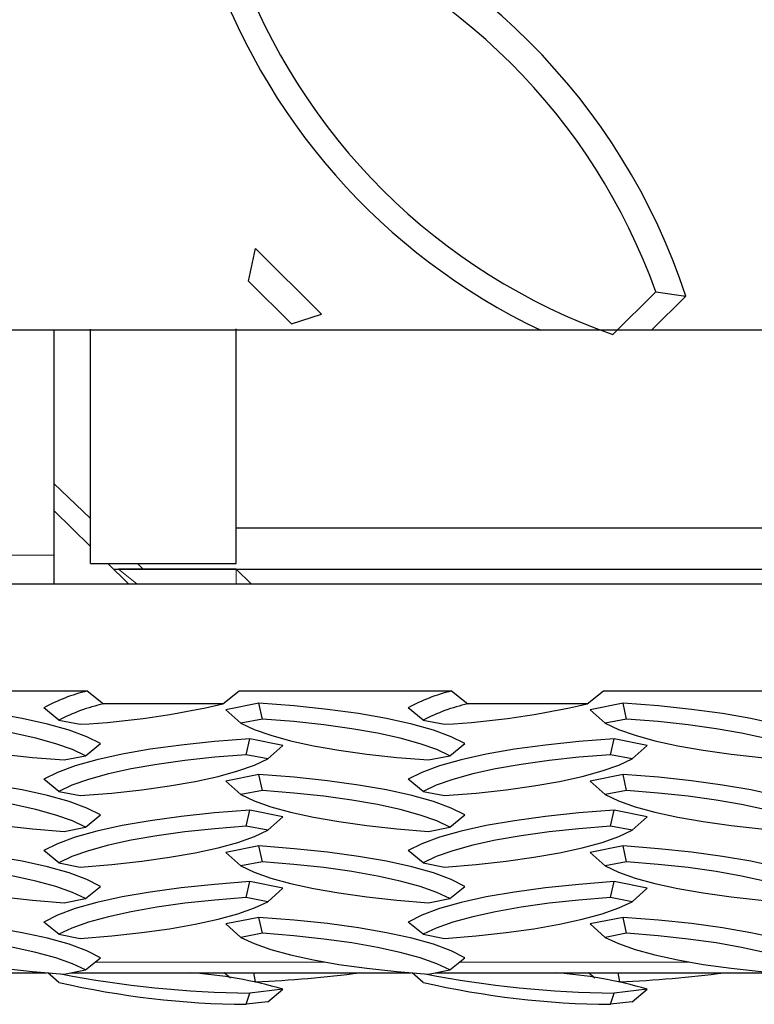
# Model space of a CAD drawing. Extents: x 0 to 17, y 0 to 11.
# Tile 63 of 81: x 10.325 to 10.483, y 6.859 to 7.07. Entities that reach past the tile are written whole.
import ezdxf

# ---------------------------------------------------------------- set-up
doc = ezdxf.new("R2010")
doc.units = 0
doc.header["$LTSCALE"] = 0.5
doc.header["$MEASUREMENT"] = 0
doc.linetypes.add('PHANTOM', pattern=[0.49999999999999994, 0.25, -0.05, 0.05, -0.05, 0.05, -0.05])
doc.layers.get('0').update_dxf_attribs({"linetype": 'CONTINUOUS'})

msp = doc.modelspace()

# ---------------------------------------------------------------- linework, layer by layer
at = {"color": 7, "linetype": 'Continuous', "lineweight": 25}
for p, q in [((10.37438940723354, 7.014043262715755), (10.37589383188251, 7.021051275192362)), ((10.39003596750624, 7.006988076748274), (10.37589383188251, 7.021051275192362)), ((10.38358544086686, 7.004898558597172), (10.37438940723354, 7.014043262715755)), ((10.45252470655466, 7.002592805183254), (10.46172074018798, 7.011737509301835)), ((10.46081191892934, 7.003516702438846), (10.46817126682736, 7.010834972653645)), ((10.46172074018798, 7.011737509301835), (10.46817126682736, 7.010834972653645)), ((10.38358544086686, 7.004898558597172), (10.39003596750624, 7.006988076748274)), ((10.37172055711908, 6.953503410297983), (10.37172055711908, 7.003813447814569)), ((10.3326580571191, 7.003516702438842), (10.3326580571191, 6.955318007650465)), ((10.34047055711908, 6.953503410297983), (10.34047055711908, 7.00374658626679)), ((10.34047055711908, 6.963185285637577), (10.33265805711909, 6.970692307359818)), ((10.34047055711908, 6.957195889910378), (10.33265805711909, 6.964857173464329)), ((10.37172055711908, 6.961177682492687), (10.91650625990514, 6.961177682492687)), ((10.3326580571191, 6.955318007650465), (10.3326580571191, 6.949199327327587)), ((10.34047055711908, 6.953503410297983), (10.37172055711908, 6.953503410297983)), ((10.34862495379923, 6.949199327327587), (10.34423591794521, 6.953503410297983)), ((10.35180142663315, 6.952297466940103), (10.35054641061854, 6.953503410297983)), ((10.37172055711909, 6.952297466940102), (10.34646873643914, 6.952297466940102)), ((10.34646873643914, 6.952297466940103), (10.91048072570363, 6.952297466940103)), ((10.37494476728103, 6.949199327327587), (10.37172055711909, 6.952297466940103)), ((9.574845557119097, 6.949199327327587), (14.0748455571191, 6.949199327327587)), ((10.29427372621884, 6.926215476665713), (10.33979238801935, 6.926215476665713)), ((10.33979238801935, 6.926215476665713), (10.34327893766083, 6.923457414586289)), ((10.36891217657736, 6.923457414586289), (10.37239872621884, 6.926215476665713)), ((10.37239872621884, 6.926215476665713), (10.41791738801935, 6.926215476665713)), ((10.41791738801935, 6.926215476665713), (10.42140393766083, 6.923457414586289)), ((10.44703717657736, 6.923457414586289), (10.45052372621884, 6.926215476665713)), ((10.45052372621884, 6.926215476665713), (10.49604238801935, 6.926215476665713)), ((10.37660165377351, 6.923584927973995), (10.36953058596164, 6.922200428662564)), ((10.37735386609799, 6.920195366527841), (10.37660165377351, 6.923584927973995)), ((10.45472665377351, 6.923584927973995), (10.44765558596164, 6.922200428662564)), ((10.45547886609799, 6.920195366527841), (10.45472665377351, 6.923584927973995)), ((10.33368819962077, 6.919970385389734), (10.33046293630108, 6.922581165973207)), ((10.36891217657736, 6.923457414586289), (10.34327893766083, 6.923457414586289)), ((10.37275584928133, 6.919295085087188), (10.36953058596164, 6.922200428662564)), ((10.41181319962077, 6.919970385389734), (10.40858793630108, 6.922581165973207)), ((10.44703717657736, 6.923457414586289), (10.42140393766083, 6.923457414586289)), ((10.45088084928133, 6.91929508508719), (10.44765558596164, 6.922200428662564)), ((10.33368819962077, 6.919970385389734), (10.33828621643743, 6.919070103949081)), ((10.37735386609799, 6.920195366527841), (10.37275584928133, 6.919295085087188)), ((10.41181319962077, 6.919970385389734), (10.41641121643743, 6.919070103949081)), ((10.45547886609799, 6.920195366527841), (10.45088084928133, 6.91929508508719)), ((10.37390489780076, 6.912548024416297), (10.37465711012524, 6.915937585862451)), ((10.38172817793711, 6.91455308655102), (10.37465711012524, 6.915937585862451)), ((10.45202989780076, 6.912548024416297), (10.45278211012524, 6.915937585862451)), ((10.45985317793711, 6.91455308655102), (10.45278211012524, 6.915937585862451)), ((10.33944556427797, 6.91232102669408), (10.34267082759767, 6.914931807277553)), ((10.37850291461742, 6.911647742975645), (10.38172817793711, 6.91455308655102)), ((10.41757056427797, 6.912321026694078), (10.42079582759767, 6.914931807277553)), ((10.45662791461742, 6.911647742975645), (10.45985317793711, 6.91455308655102)), ((10.33484754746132, 6.911420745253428), (10.33944556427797, 6.91232102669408)), ((10.37850291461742, 6.911647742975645), (10.37390489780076, 6.912548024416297)), ((10.41297254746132, 6.911420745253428), (10.41757056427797, 6.912321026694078)), ((10.45662791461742, 6.911647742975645), (10.45202989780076, 6.912548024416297)), ((10.33368819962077, 6.904673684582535), (10.33046293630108, 6.907284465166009)), ((10.37660165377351, 6.908288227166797), (10.36953058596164, 6.906903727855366)), ((10.37275584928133, 6.903998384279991), (10.36953058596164, 6.906903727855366)), ((10.37735386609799, 6.904898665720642), (10.37660165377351, 6.908288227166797)), ((10.41181319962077, 6.904673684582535), (10.40858793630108, 6.907284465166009)), ((10.45472665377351, 6.908288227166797), (10.44765558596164, 6.906903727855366)), ((10.45088084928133, 6.903998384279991), (10.44765558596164, 6.906903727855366)), ((10.45547886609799, 6.904898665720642), (10.45472665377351, 6.908288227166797)), ((10.33368819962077, 6.904673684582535), (10.33828621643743, 6.903773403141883)), ((10.37735386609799, 6.904898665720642), (10.37275584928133, 6.903998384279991)), ((10.41181319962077, 6.904673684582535), (10.41641121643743, 6.903773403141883)), ((10.45547886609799, 6.904898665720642), (10.45088084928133, 6.903998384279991)), ((10.37390489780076, 6.897251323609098), (10.37465711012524, 6.900640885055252)), ((10.38172817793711, 6.899256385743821), (10.37465711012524, 6.900640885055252)), ((10.45202989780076, 6.897251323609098), (10.45278211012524, 6.900640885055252)), ((10.45985317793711, 6.899256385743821), (10.45278211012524, 6.900640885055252)), ((10.33944556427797, 6.897024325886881), (10.34267082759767, 6.899635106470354)), ((10.37850291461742, 6.896351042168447), (10.38172817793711, 6.899256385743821)), ((10.41757056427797, 6.897024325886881), (10.42079582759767, 6.899635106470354)), ((10.45662791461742, 6.896351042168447), (10.45985317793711, 6.899256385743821)), ((10.33484754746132, 6.896124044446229), (10.33944556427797, 6.897024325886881)), ((10.37850291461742, 6.896351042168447), (10.37390489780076, 6.897251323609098)), ((10.41297254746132, 6.896124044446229), (10.41757056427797, 6.897024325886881)), ((10.45662791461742, 6.896351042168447), (10.45202989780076, 6.897251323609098)), ((10.33368819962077, 6.889376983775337), (10.33046293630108, 6.891987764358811)), ((10.37660165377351, 6.892991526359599), (10.36953058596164, 6.891607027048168)), ((10.37735386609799, 6.889601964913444), (10.37660165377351, 6.892991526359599)), ((10.41181319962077, 6.889376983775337), (10.40858793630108, 6.891987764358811)), ((10.45472665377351, 6.892991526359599), (10.44765558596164, 6.891607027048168)), ((10.45547886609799, 6.889601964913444), (10.45472665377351, 6.892991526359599)), ((10.37275584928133, 6.888701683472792), (10.36953058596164, 6.891607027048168)), ((10.45088084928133, 6.888701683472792), (10.44765558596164, 6.891607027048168)), ((10.33368819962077, 6.889376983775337), (10.33828621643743, 6.888476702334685)), ((10.37735386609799, 6.889601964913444), (10.37275584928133, 6.888701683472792)), ((10.41181319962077, 6.889376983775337), (10.41641121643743, 6.888476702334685)), ((10.45547886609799, 6.889601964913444), (10.45088084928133, 6.888701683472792)), ((10.33944556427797, 6.881727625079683), (10.34267082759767, 6.884338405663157)), ((10.37390489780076, 6.881954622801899), (10.37465711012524, 6.885344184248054)), ((10.38172817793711, 6.883959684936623), (10.37465711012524, 6.885344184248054)), ((10.37850291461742, 6.881054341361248), (10.38172817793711, 6.883959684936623)), ((10.41757056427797, 6.881727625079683), (10.42079582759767, 6.884338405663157)), ((10.45202989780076, 6.881954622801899), (10.45278211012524, 6.885344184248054)), ((10.45985317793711, 6.883959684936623), (10.45278211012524, 6.885344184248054)), ((10.45662791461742, 6.881054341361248), (10.45985317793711, 6.883959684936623)), ((10.33484754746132, 6.880827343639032), (10.33944556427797, 6.881727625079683)), ((10.37850291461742, 6.881054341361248), (10.37390489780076, 6.881954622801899)), ((10.41297254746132, 6.880827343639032), (10.41757056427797, 6.881727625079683)), ((10.45662791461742, 6.881054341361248), (10.45202989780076, 6.881954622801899)), ((10.37660165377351, 6.8776948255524), (10.36953058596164, 6.876310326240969)), ((10.37735386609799, 6.874305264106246), (10.37660165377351, 6.8776948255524)), ((10.45472665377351, 6.8776948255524), (10.44765558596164, 6.876310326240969)), ((10.45547886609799, 6.874305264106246), (10.45472665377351, 6.8776948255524)), ((10.33368819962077, 6.874080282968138), (10.33046293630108, 6.876691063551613)), ((10.37275584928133, 6.873404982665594), (10.36953058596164, 6.876310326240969)), ((10.41181319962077, 6.874080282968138), (10.40858793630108, 6.876691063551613)), ((10.45088084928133, 6.873404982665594), (10.44765558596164, 6.876310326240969)), ((10.33368819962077, 6.874080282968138), (10.33828621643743, 6.873180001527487)), ((10.37735386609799, 6.874305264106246), (10.37275584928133, 6.873404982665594)), ((10.41181319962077, 6.874080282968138), (10.41641121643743, 6.873180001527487)), ((10.45547886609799, 6.874305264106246), (10.45088084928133, 6.873404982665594)), ((10.33944556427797, 6.866430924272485), (10.34267082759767, 6.869041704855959)), ((10.41757056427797, 6.866430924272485), (10.42079582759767, 6.869041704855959)), ((10.25819919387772, 6.865819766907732), (10.33105253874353, 6.865819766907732)), ((10.33368819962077, 6.863755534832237), (10.33137739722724, 6.865819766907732)), ((10.33484754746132, 6.865530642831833), (10.33944556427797, 6.866430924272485)), ((10.33632419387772, 6.865819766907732), (10.40917753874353, 6.865819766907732)), ((10.37051543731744, 6.864683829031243), (10.36917859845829, 6.865819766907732)), ((10.37590919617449, 6.863857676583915), (10.37553615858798, 6.865819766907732)), ((10.41181319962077, 6.863755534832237), (10.40950239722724, 6.865819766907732)), ((10.41297254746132, 6.865530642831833), (10.41757056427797, 6.866430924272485)), ((10.41444919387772, 6.865819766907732), (10.48730253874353, 6.865819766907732)), ((10.44864043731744, 6.864683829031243), (10.44730359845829, 6.865819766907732)), ((10.45403419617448, 6.863857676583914), (10.45366115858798, 6.865819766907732)), ((10.37590919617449, 6.863857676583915), (10.37562568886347, 6.863885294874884)), ((10.45403419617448, 6.863857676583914), (10.45375068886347, 6.863885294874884)), ((10.37390489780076, 6.859057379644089), (10.37465711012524, 6.861473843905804)), ((10.38172817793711, 6.862299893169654), (10.37465711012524, 6.861473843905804)), ((10.37850291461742, 6.859594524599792), (10.38172817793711, 6.862299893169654)), ((10.45202989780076, 6.859057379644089), (10.45278211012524, 6.861473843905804)), ((10.45985317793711, 6.862299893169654), (10.45278211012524, 6.861473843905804)), ((10.45662791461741, 6.859594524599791), (10.45985317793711, 6.862299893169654)), ((10.37850291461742, 6.859594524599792), (10.37390489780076, 6.859057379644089)), ((10.45662791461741, 6.859594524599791), (10.45202989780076, 6.859057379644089))]:
    msp.add_line(p, q, dxfattribs=at)
at = {"color": 8, "linetype": 'PHANTOM', "lineweight": 18}
for p, q in [((10.3326580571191, 6.955318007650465), (10.3014080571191, 6.955318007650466)), ((10.34646873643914, 6.952297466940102), (10.3504161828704, 6.949199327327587)), ((10.37172055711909, 6.949199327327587), (10.37172055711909, 6.952297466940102)), ((10.34149267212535, 6.86808801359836), (10.39095024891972, 6.86808801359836)), ((10.41961767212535, 6.86808801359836), (10.46907524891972, 6.86808801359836))]:
    msp.add_line(p, q, dxfattribs=at)
at = {"color": 7, "linetype": 'Continuous'}
msp.add_lwpolyline([(9.574845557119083, 7.652466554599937), (14.07484555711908, 7.652466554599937), (14.07484555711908, 7.003516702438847), (9.574845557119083, 7.003516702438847)], close=True, dxfattribs=at)
at = {"color": 7, "linetype": 'Continuous', "lineweight": 25, "flags": 128}
for points in [[(10.34267082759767, 6.914931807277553), (10.33971601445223, 6.916409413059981), (10.33589494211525, 6.917808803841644), (10.33126054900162, 6.919110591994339), (10.32587704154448, 6.920296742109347), (10.31981900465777, 6.921350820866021), (10.31317036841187, 6.922258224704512), (10.30602324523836, 6.923006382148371), (10.29847665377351, 6.923584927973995)], [(10.42079582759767, 6.914931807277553), (10.41784101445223, 6.916409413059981), (10.41401994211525, 6.917808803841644), (10.40938554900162, 6.919110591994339), (10.40400204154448, 6.920296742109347), (10.39794400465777, 6.921350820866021), (10.39129536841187, 6.922258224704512), (10.38414824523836, 6.923006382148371), (10.37660165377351, 6.923584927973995)], [(10.49892082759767, 6.914931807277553), (10.49596601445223, 6.916409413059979), (10.49214494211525, 6.917808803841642), (10.48751054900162, 6.919110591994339), (10.48212704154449, 6.920296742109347), (10.47606900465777, 6.921350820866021), (10.46942036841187, 6.922258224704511), (10.46227324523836, 6.923006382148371), (10.45472665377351, 6.923584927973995)], [(10.33944556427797, 6.91232102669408), (10.33661278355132, 6.913648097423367), (10.33304479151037, 6.914905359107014), (10.32878573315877, 6.916077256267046), (10.3238883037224, 6.917149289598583), (10.3184130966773, 6.918108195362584), (10.31242785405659, 6.918942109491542), (10.30600662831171, 6.919640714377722), (10.29922886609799, 6.920195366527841)], [(10.41757056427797, 6.912321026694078), (10.41473778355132, 6.913648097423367), (10.41116979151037, 6.914905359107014), (10.40691073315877, 6.916077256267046), (10.4020133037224, 6.917149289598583), (10.3965380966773, 6.918108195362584), (10.39055285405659, 6.918942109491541), (10.38413162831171, 6.919640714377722), (10.37735386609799, 6.920195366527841)], [(10.49569556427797, 6.912321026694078), (10.49286278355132, 6.913648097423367), (10.48929479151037, 6.914905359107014), (10.48503573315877, 6.916077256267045), (10.4801383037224, 6.917149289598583), (10.4746630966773, 6.918108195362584), (10.46867785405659, 6.918942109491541), (10.46225662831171, 6.919640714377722), (10.45547886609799, 6.920195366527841)], [(10.29463084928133, 6.919295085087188), (10.29746363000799, 6.917968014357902), (10.30103162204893, 6.916710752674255), (10.30529068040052, 6.915538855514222), (10.31018810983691, 6.914466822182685), (10.31566331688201, 6.913507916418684), (10.32164855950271, 6.912674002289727), (10.3280697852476, 6.911975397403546), (10.33484754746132, 6.911420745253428)], [(10.37275584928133, 6.919295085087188), (10.37558863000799, 6.917968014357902), (10.37915662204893, 6.916710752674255), (10.38341568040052, 6.915538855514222), (10.38831310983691, 6.914466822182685), (10.393788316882, 6.913507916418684), (10.39977355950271, 6.912674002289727), (10.4061947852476, 6.911975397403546), (10.41297254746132, 6.911420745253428)], [(10.45088084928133, 6.91929508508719), (10.45371363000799, 6.917968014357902), (10.45728162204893, 6.916710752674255), (10.46154068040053, 6.915538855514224), (10.46643810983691, 6.914466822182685), (10.47191331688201, 6.913507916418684), (10.47789855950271, 6.912674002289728), (10.4843197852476, 6.911975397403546), (10.49109754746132, 6.911420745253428)], [(10.37465711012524, 6.915937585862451), (10.36711051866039, 6.915359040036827), (10.35996339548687, 6.914610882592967), (10.35331475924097, 6.913703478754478), (10.34725672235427, 6.912649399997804), (10.34187321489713, 6.911463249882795), (10.3372388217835, 6.910161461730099), (10.33341774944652, 6.908762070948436), (10.33046293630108, 6.907284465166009)], [(10.45278211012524, 6.915937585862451), (10.44523551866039, 6.915359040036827), (10.43808839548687, 6.914610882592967), (10.43143975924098, 6.913703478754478), (10.42538172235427, 6.912649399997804), (10.41999821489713, 6.911463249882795), (10.4153638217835, 6.910161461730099), (10.41154274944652, 6.908762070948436), (10.40858793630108, 6.907284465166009)], [(10.37390489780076, 6.912548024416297), (10.36712713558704, 6.911993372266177), (10.36070590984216, 6.911294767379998), (10.35472066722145, 6.910460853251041), (10.34924546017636, 6.909501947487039), (10.34434803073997, 6.908429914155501), (10.34008897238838, 6.90725801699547), (10.33652098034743, 6.906000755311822), (10.33368819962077, 6.904673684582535)], [(10.33828621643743, 6.903773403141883), (10.34506397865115, 6.904328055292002), (10.35148520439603, 6.905026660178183), (10.35747044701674, 6.905860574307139), (10.36294565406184, 6.906819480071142), (10.36784308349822, 6.907891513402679), (10.37210214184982, 6.90906341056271), (10.37567013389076, 6.910320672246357), (10.37850291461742, 6.911647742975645)], [(10.45202989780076, 6.912548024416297), (10.44525213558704, 6.911993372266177), (10.43883090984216, 6.911294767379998), (10.43284566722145, 6.910460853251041), (10.42737046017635, 6.909501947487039), (10.42247303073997, 6.908429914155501), (10.41821397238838, 6.90725801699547), (10.41464598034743, 6.906000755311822), (10.41181319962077, 6.904673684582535)], [(10.41641121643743, 6.903773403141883), (10.42318897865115, 6.904328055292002), (10.42961020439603, 6.905026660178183), (10.43559544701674, 6.905860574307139), (10.44107065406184, 6.906819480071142), (10.44596808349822, 6.907891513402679), (10.45022714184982, 6.90906341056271), (10.45379513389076, 6.910320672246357), (10.45662791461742, 6.911647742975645)], [(10.34267082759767, 6.899635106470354), (10.33971601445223, 6.901112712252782), (10.33589494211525, 6.902512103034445), (10.33126054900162, 6.90381389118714), (10.32587704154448, 6.905000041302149), (10.31981900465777, 6.906054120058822), (10.31317036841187, 6.906961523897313), (10.30602324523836, 6.907709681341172), (10.29847665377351, 6.908288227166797)], [(10.42079582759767, 6.899635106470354), (10.41784101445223, 6.901112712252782), (10.41401994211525, 6.902512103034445), (10.40938554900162, 6.90381389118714), (10.40400204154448, 6.905000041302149), (10.39794400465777, 6.906054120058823), (10.39129536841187, 6.906961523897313), (10.38414824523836, 6.907709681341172), (10.37660165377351, 6.908288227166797)], [(10.49892082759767, 6.899635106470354), (10.49596601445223, 6.901112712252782), (10.49214494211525, 6.902512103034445), (10.48751054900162, 6.90381389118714), (10.48212704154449, 6.905000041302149), (10.47606900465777, 6.906054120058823), (10.46942036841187, 6.906961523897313), (10.46227324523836, 6.907709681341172), (10.45472665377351, 6.908288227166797)], [(10.33944556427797, 6.897024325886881), (10.33661278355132, 6.898351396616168), (10.33304479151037, 6.899608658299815), (10.32878573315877, 6.900780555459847), (10.3238883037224, 6.901852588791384), (10.3184130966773, 6.902811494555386), (10.31242785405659, 6.903645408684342), (10.30600662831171, 6.904344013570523), (10.29922886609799, 6.904898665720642)], [(10.41757056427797, 6.897024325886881), (10.41473778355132, 6.898351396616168), (10.41116979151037, 6.899608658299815), (10.40691073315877, 6.900780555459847), (10.4020133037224, 6.901852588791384), (10.3965380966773, 6.902811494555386), (10.39055285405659, 6.903645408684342), (10.38413162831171, 6.904344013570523), (10.37735386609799, 6.904898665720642)], [(10.49569556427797, 6.897024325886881), (10.49286278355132, 6.898351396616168), (10.48929479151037, 6.899608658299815), (10.48503573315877, 6.900780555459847), (10.48013830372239, 6.901852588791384), (10.4746630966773, 6.902811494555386), (10.46867785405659, 6.903645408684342), (10.46225662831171, 6.904344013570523), (10.45547886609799, 6.904898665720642)], [(10.29463084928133, 6.903998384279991), (10.29746363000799, 6.902671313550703), (10.30103162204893, 6.901414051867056), (10.30529068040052, 6.900242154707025), (10.31018810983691, 6.899170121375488), (10.31566331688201, 6.898211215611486), (10.32164855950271, 6.897377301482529), (10.3280697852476, 6.896678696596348), (10.33484754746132, 6.896124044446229)], [(10.37275584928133, 6.903998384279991), (10.37558863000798, 6.902671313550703), (10.37915662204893, 6.901414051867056), (10.38341568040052, 6.900242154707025), (10.38831310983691, 6.899170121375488), (10.393788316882, 6.898211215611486), (10.39977355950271, 6.897377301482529), (10.4061947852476, 6.896678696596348), (10.41297254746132, 6.896124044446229)], [(10.45088084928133, 6.903998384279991), (10.45371363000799, 6.902671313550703), (10.45728162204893, 6.901414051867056), (10.46154068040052, 6.900242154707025), (10.46643810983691, 6.899170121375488), (10.471913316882, 6.898211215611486), (10.47789855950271, 6.897377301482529), (10.4843197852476, 6.896678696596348), (10.49109754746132, 6.896124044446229)], [(10.37465711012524, 6.900640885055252), (10.36711051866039, 6.900062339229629), (10.35996339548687, 6.89931418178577), (10.35331475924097, 6.89840677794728), (10.34725672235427, 6.897352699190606), (10.34187321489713, 6.896166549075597), (10.3372388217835, 6.894864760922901), (10.33341774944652, 6.893465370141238), (10.33046293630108, 6.891987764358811)], [(10.45278211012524, 6.900640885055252), (10.44523551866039, 6.900062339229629), (10.43808839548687, 6.89931418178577), (10.43143975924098, 6.89840677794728), (10.42538172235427, 6.897352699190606), (10.41999821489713, 6.896166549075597), (10.4153638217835, 6.894864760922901), (10.41154274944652, 6.893465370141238), (10.40858793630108, 6.891987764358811)], [(10.37390489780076, 6.897251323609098), (10.36712713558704, 6.896696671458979), (10.36070590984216, 6.895998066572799), (10.35472066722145, 6.895164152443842), (10.34924546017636, 6.89420524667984), (10.34434803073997, 6.893133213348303), (10.34008897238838, 6.891961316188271), (10.33652098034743, 6.890704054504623), (10.33368819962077, 6.889376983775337)], [(10.33828621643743, 6.888476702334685), (10.34506397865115, 6.889031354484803), (10.35148520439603, 6.889729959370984), (10.35747044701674, 6.890563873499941), (10.36294565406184, 6.891522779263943), (10.36784308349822, 6.892594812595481), (10.37210214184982, 6.893766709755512), (10.37567013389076, 6.895023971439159), (10.37850291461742, 6.896351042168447)], [(10.45202989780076, 6.897251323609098), (10.44525213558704, 6.896696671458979), (10.43883090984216, 6.895998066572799), (10.43284566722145, 6.895164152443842), (10.42737046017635, 6.89420524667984), (10.42247303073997, 6.893133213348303), (10.41821397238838, 6.891961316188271), (10.41464598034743, 6.890704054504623), (10.41181319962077, 6.889376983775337)], [(10.41641121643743, 6.888476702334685), (10.42318897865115, 6.889031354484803), (10.42961020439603, 6.889729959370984), (10.43559544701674, 6.890563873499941), (10.44107065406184, 6.891522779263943), (10.44596808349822, 6.892594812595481), (10.45022714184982, 6.893766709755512), (10.45379513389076, 6.895023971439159), (10.45662791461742, 6.896351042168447)], [(10.34267082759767, 6.884338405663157), (10.33971601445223, 6.885816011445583), (10.33589494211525, 6.887215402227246), (10.33126054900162, 6.888517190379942), (10.32587704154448, 6.88970334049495), (10.31981900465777, 6.890757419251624), (10.31317036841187, 6.891664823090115), (10.30602324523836, 6.892412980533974), (10.29847665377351, 6.892991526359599)], [(10.42079582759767, 6.884338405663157), (10.41784101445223, 6.885816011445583), (10.41401994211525, 6.887215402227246), (10.40938554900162, 6.888517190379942), (10.40400204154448, 6.88970334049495), (10.39794400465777, 6.890757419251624), (10.39129536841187, 6.891664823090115), (10.38414824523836, 6.892412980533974), (10.37660165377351, 6.892991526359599)], [(10.49892082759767, 6.884338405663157), (10.49596601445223, 6.885816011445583), (10.49214494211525, 6.887215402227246), (10.48751054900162, 6.888517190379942), (10.48212704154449, 6.88970334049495), (10.47606900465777, 6.890757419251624), (10.46942036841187, 6.891664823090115), (10.46227324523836, 6.892412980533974), (10.45472665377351, 6.892991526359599)], [(10.29463084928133, 6.888701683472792), (10.29746363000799, 6.887374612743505), (10.30103162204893, 6.886117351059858), (10.30529068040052, 6.884945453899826), (10.31018810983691, 6.88387342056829), (10.31566331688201, 6.882914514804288), (10.32164855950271, 6.88208060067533), (10.3280697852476, 6.88138199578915), (10.33484754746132, 6.880827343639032)], [(10.33944556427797, 6.881727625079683), (10.33661278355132, 6.88305469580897), (10.33304479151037, 6.884311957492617), (10.32878573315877, 6.885483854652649), (10.3238883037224, 6.886555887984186), (10.3184130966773, 6.887514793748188), (10.31242785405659, 6.888348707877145), (10.30600662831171, 6.889047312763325), (10.29922886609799, 6.889601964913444)], [(10.37275584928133, 6.888701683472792), (10.37558863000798, 6.887374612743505), (10.37915662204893, 6.886117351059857), (10.38341568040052, 6.884945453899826), (10.38831310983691, 6.88387342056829), (10.393788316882, 6.882914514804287), (10.39977355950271, 6.88208060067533), (10.4061947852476, 6.88138199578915), (10.41297254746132, 6.880827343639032)], [(10.41757056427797, 6.881727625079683), (10.41473778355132, 6.88305469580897), (10.41116979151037, 6.884311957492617), (10.40691073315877, 6.885483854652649), (10.4020133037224, 6.886555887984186), (10.3965380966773, 6.887514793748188), (10.39055285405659, 6.888348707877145), (10.38413162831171, 6.889047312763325), (10.37735386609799, 6.889601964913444)], [(10.45088084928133, 6.888701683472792), (10.45371363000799, 6.887374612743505), (10.45728162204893, 6.886117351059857), (10.46154068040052, 6.884945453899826), (10.46643810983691, 6.883873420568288), (10.471913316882, 6.882914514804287), (10.47789855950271, 6.88208060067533), (10.4843197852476, 6.88138199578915), (10.49109754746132, 6.880827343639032)], [(10.49569556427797, 6.881727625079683), (10.49286278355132, 6.88305469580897), (10.48929479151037, 6.884311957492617), (10.48503573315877, 6.885483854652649), (10.48013830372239, 6.886555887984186), (10.4746630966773, 6.887514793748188), (10.46867785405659, 6.888348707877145), (10.46225662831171, 6.889047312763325), (10.45547886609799, 6.889601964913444)], [(10.37465711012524, 6.885344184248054), (10.36711051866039, 6.884765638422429), (10.35996339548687, 6.884017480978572), (10.35331475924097, 6.88311007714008), (10.34725672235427, 6.882055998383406), (10.34187321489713, 6.880869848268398), (10.3372388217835, 6.879568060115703), (10.33341774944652, 6.878168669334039), (10.33046293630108, 6.876691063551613)], [(10.45278211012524, 6.885344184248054), (10.44523551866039, 6.884765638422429), (10.43808839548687, 6.884017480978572), (10.43143975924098, 6.88311007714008), (10.42538172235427, 6.882055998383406), (10.41999821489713, 6.880869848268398), (10.4153638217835, 6.879568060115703), (10.41154274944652, 6.878168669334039), (10.40858793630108, 6.876691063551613)], [(10.37390489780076, 6.881954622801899), (10.36712713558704, 6.881399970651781), (10.36070590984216, 6.8807013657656), (10.35472066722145, 6.879867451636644), (10.34924546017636, 6.878908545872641), (10.34434803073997, 6.877836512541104), (10.34008897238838, 6.876664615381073), (10.33652098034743, 6.875407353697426), (10.33368819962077, 6.874080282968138)], [(10.45202989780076, 6.881954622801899), (10.44525213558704, 6.881399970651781), (10.43883090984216, 6.8807013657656), (10.43284566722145, 6.879867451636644), (10.42737046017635, 6.878908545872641), (10.42247303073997, 6.877836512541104), (10.41821397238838, 6.876664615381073), (10.41464598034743, 6.875407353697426), (10.41181319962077, 6.874080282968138)], [(10.33828621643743, 6.873180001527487), (10.34506397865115, 6.873734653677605), (10.35148520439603, 6.874433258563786), (10.35747044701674, 6.875267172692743), (10.36294565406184, 6.876226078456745), (10.36784308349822, 6.877298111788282), (10.37210214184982, 6.878470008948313), (10.37567013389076, 6.879727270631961), (10.37850291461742, 6.881054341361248)], [(10.41641121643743, 6.873180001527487), (10.42318897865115, 6.873734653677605), (10.42961020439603, 6.874433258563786), (10.43559544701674, 6.875267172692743), (10.44107065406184, 6.876226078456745), (10.44596808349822, 6.877298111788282), (10.45022714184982, 6.878470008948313), (10.45379513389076, 6.879727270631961), (10.45662791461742, 6.881054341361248)], [(10.34267082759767, 6.869041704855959), (10.33971601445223, 6.870519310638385), (10.33589494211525, 6.871918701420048), (10.33126054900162, 6.873220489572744), (10.32587704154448, 6.874406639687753), (10.31981900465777, 6.875460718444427), (10.31317036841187, 6.876368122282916), (10.30602324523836, 6.877116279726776), (10.29847665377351, 6.8776948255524)], [(10.42079582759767, 6.869041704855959), (10.41784101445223, 6.870519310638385), (10.41401994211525, 6.871918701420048), (10.40938554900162, 6.873220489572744), (10.40400204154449, 6.874406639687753), (10.39794400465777, 6.875460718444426), (10.39129536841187, 6.876368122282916), (10.38414824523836, 6.877116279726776), (10.37660165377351, 6.8776948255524)], [(10.49892082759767, 6.869041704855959), (10.49596601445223, 6.870519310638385), (10.49214494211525, 6.871918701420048), (10.48751054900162, 6.873220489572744), (10.48212704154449, 6.874406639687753), (10.47606900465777, 6.875460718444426), (10.46942036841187, 6.876368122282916), (10.46227324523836, 6.877116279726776), (10.45472665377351, 6.8776948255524)], [(10.29463084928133, 6.873404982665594), (10.29746363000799, 6.872077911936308), (10.30103162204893, 6.870820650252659), (10.30529068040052, 6.869648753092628), (10.31018810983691, 6.868576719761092), (10.31566331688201, 6.867617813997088), (10.32164855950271, 6.866783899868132), (10.3280697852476, 6.866085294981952), (10.33484754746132, 6.865530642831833)], [(10.33944556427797, 6.866430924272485), (10.33661278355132, 6.867757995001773), (10.33304479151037, 6.86901525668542), (10.32878573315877, 6.870187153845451), (10.3238883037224, 6.871259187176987), (10.3184130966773, 6.87221809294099), (10.31242785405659, 6.873052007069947), (10.30600662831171, 6.873750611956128), (10.29922886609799, 6.874305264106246)], [(10.37275584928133, 6.873404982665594), (10.37558863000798, 6.872077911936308), (10.37915662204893, 6.870820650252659), (10.38341568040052, 6.869648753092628), (10.38831310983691, 6.868576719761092), (10.393788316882, 6.867617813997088), (10.39977355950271, 6.866783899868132), (10.4061947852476, 6.866085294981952), (10.41297254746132, 6.865530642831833)], [(10.41757056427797, 6.866430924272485), (10.41473778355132, 6.867757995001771), (10.41116979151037, 6.86901525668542), (10.40691073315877, 6.870187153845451), (10.4020133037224, 6.871259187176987), (10.3965380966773, 6.87221809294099), (10.39055285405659, 6.873052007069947), (10.38413162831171, 6.873750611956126), (10.37735386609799, 6.874305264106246)], [(10.45088084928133, 6.873404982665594), (10.45371363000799, 6.872077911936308), (10.45728162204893, 6.870820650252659), (10.46154068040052, 6.869648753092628), (10.46643810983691, 6.868576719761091), (10.471913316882, 6.867617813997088), (10.47789855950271, 6.866783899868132), (10.4843197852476, 6.866085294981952), (10.49109754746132, 6.865530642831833)], [(10.49569556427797, 6.866430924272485), (10.49286278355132, 6.867757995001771), (10.48929479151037, 6.86901525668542), (10.48503573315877, 6.870187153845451), (10.4801383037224, 6.871259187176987), (10.4746630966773, 6.87221809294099), (10.46867785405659, 6.873052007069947), (10.46225662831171, 6.873750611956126), (10.45547886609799, 6.874305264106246)]]:
    msp.add_lwpolyline(points, dxfattribs=at)
at = {"color": 7, "linetype": 'Continuous', "lineweight": 25}
for centre, radius, start, end in [((10.33769215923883, 6.968013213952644), 0.1373262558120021, 18.16924748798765, 72.15145464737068), ((10.33767839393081, 6.967433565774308), 0.1317169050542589, 19.65509625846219, 70.66560587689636), ((10.49611989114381, 7.12748852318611), 0.137326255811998, 198.1692474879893, 244.5224574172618), ((10.49613365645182, 7.12688118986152), 0.1317169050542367, 199.6550962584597, 250.6656058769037), ((10.34908605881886, 6.888566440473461), 0.03877914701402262, 103.8662617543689, 118.7007831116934), ((10.42721105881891, 6.888566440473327), 0.03877914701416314, 103.8662617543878, 118.7007831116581), ((10.35295766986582, 6.88190427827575), 0.04266545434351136, 103.1117905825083, 116.8490203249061), ((10.32857200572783, 7.09596799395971), 0.1771644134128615, 273.1431964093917, 283.161643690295), ((10.43108266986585, 6.881904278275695), 0.04266545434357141, 103.1117905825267, 116.8490203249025), ((10.40669700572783, 7.095967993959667), 0.1771644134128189, 273.1431964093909, 283.1616436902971), ((10.3770168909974, 7.086789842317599), 0.2253283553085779, 259.0261899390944, 269.3999514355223), ((10.35508675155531, 6.770108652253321), 0.09596348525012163, 73.88176280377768, 85.84377333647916), ((10.36219211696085, 7.148782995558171), 0.2852553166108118, 272.7562464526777, 277.2682127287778), ((10.45514189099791, 7.086789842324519), 0.2253283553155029, 259.026189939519, 269.3999514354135), ((10.43321175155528, 6.770108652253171), 0.09596348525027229, 73.8817628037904, 85.84377333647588), ((10.4403171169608, 7.148782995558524), 0.2852553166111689, 272.7562464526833, 277.268212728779), ((10.37515785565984, 7.044261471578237), 0.1852083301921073, 257.0613177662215, 269.6123838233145), ((10.45328285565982, 7.04426147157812), 0.1852083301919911, 257.0613177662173, 269.6123838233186)]:
    msp.add_arc(centre, radius, start, end, dxfattribs=at)
msp.add_ellipse((10.33265805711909, 6.979384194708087), major_axis=(0.02415101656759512, -0.02322531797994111), ratio=0.5771298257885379, start_param=5.700201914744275, end_param=5.742668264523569, dxfattribs=at)

doc.saveas('drawing.dxf')
